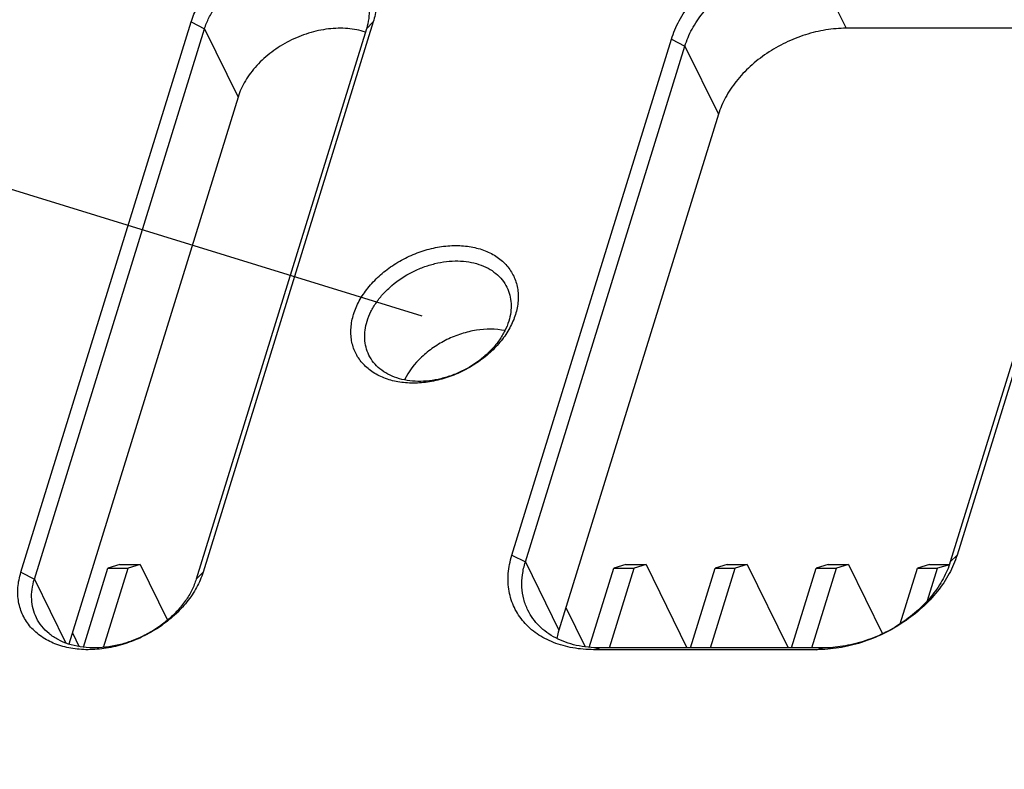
# Model space of a CAD drawing. Header units: millimetres. Extents: x 0 to 420, y 0 to 297.
# Tile 11 of 54: x 64 to 94, y 90 to 113. Entities that reach past the tile are written whole.
import ezdxf

# ---------------------------------------------------------------- set-up
doc = ezdxf.new("R2010")
doc.units = ezdxf.units.MM
doc.header["$LTSCALE"] = 23.1
doc.header["$PDMODE"] = 3
doc.header["$PDSIZE"] = 8
doc.layers.get('0').update_dxf_attribs({"linetype": 'CONTINUOUS'})
doc.layers.get('Defpoints').update_dxf_attribs({"linetype": 'CONTINUOUS'})
doc.layers.add('00_COMPONENTS', color=7, linetype='CONTINUOUS')
doc.layers.add('51__DRAFT_DIMS', color=7, linetype='CONTINUOUS')
doc.styles.get("Standard").update_dxf_attribs({"font": 'simfang.ttf'})
doc.dimstyles.new('DIMSTYLE_1', dxfattribs={"dimtxt": 4, "dimasz": 3, "dimexe": 2.5, "dimexo": 0.5, "dimgap": 1, "dimtad": 1, "dimlfac": 1.5, "dimdsep": 46, "dimtxsty": 'STANDARD', "dimblk": '_FILLED', "dimblk1": '_FILLED', "dimblk2": '_FILLED', "dimcen": 0.09, "dimclrt": 7, "dimazin": 2, "dimtp": 0.3, "dimtm": 0.3, "dimtfac": 1, "dimtofl": 0, "dimtmove": 0, "dimatfit": 3, "dimldrblk": '_FILLED', "dimfxl": 1, "dimtolj": 1, "dimarcsym": 0})
doc.dimstyles.new('DIMSTYLE_3', dxfattribs={"dimtxt": 4, "dimasz": 3, "dimexe": 2.5, "dimexo": 0.5, "dimgap": 1, "dimtad": 1, "dimlfac": 1.5, "dimdsep": 46, "dimtxsty": 'STANDARD', "dimblk": '_FILLED', "dimblk1": '_FILLED', "dimblk2": '_FILLED', "dimcen": 0.09, "dimclrt": 7, "dimazin": 2, "dimtp": 0.2, "dimtm": 0.2, "dimtfac": 1, "dimtofl": 0, "dimtmove": 0, "dimatfit": 3, "dimldrblk": '_FILLED', "dimfxl": 1, "dimtolj": 1, "dimarcsym": 0})

# ---------------------------------------------------------------- blocks, each defined once
blk = doc.blocks.new('_FILLED')
at = {"color": 0, "linetype": 'ByBlock'}
blk.add_solid([(0, 0), (-1, 0.1667), (-1, -0.1667)], dxfattribs=at)
blk = doc.blocks.new('*D12')
at = {"layer": '51__DRAFT_DIMS', "color": 0, "lineweight": -2}
for p, q in [((80.006, 115.259), (52.043, 123.9)), ((53.545, 120.296), (51.767, 114.54)), ((76.456, 103.77), (48.492, 112.412))]:
    blk.add_line(p, q, dxfattribs=at)
at = {"layer": 'Defpoints', "color": 0}
for p in [(80.484, 115.111), (50.881, 111.673), (76.934, 103.622)]:
    blk.add_point(p, dxfattribs=at)
at = {"layer": '51__DRAFT_DIMS', "color": 0, "linetype": 'ByBlock', "lineweight": -2, "xscale": 3, "yscale": 3, "zscale": 3}
for p, rotation in [((54.431, 123.162), 72.82762856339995), ((50.881, 111.673), 252.8276285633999)]:
    blk.add_blockref('_FILLED', p, dxfattribs=dict(at, rotation=rotation))
at = {"layer": '51__DRAFT_DIMS', "color": 7, "insert": (46.605, 119.288), "char_height": 4, "attachment_point": 2, "rotation": 72.8276, "line_spacing_factor": 0.9}
blk.add_mtext('\\A1;22{}{{\\H0.7x;}{}}', dxfattribs=at)
blk = doc.blocks.new('*D13')
at = {"layer": '51__DRAFT_DIMS', "color": 0, "lineweight": -2}
for p, q in [((67.883, 119.752), (41.743, 127.829)), ((43.246, 124.225), (28.832, 77.579)), ((51.697, 67.373), (25.557, 75.451))]:
    blk.add_line(p, q, dxfattribs=at)
at = {"layer": 'Defpoints', "color": 0}
for p in [(68.361, 119.604), (27.946, 74.713), (52.175, 67.226)]:
    blk.add_point(p, dxfattribs=at)
at = {"layer": '51__DRAFT_DIMS', "color": 0, "linetype": 'ByBlock', "lineweight": -2, "xscale": 3, "yscale": 3, "zscale": 3}
for p, rotation in [((44.132, 127.091), 72.82762856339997), ((27.946, 74.713), 252.8276285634)]:
    blk.add_blockref('_FILLED', p, dxfattribs=dict(at, rotation=rotation))
at = {"layer": '51__DRAFT_DIMS', "color": 7, "insert": (29.988, 102.772), "char_height": 4, "attachment_point": 2, "rotation": 72.8276, "line_spacing_factor": 0.9}
blk.add_mtext('\\A1;100{}{{\\H0.7x;}{}}', dxfattribs=at)

msp = doc.modelspace()

# ---------------------------------------------------------------- linework, layer by layer
at = {"layer": '00_COMPONENTS', "color": 7}
for p, q in [((88.305, 114.5891), (89.3218, 112.517)), ((64.2795, 95.9964), (69.4436, 112.7074)), ((69.4436, 112.7074), (69.8523, 112.5002)), ((74.97, 112.7074), (69.8059, 95.9964)), ((74.97, 112.7074), (74.7646, 112.5002)), ((64.6882, 95.7892), (69.8523, 112.5002)), ((74.7646, 112.5002), (69.6005, 95.7892)), ((69.8523, 112.5002), (70.8691, 110.4282)), ((96.0762, 112.517), (89.3218, 112.517)), ((79.1779, 96.5186), (84.0192, 112.1852)), ((84.0192, 112.1852), (84.4279, 111.978)), ((97.5281, 112.1852), (92.6868, 96.5186)), ((79.5866, 96.3114), (84.4279, 111.978)), ((84.4279, 111.978), (85.4447, 109.9059)), ((97.3227, 111.978), (92.4814, 96.3114)), ((70.8691, 110.4282), (65.735, 93.8141)), ((85.4447, 109.9059), (80.6034, 94.2394)), ((79.1779, 96.5186), (79.5866, 96.3114)), ((92.6868, 96.5186), (92.4814, 96.3114)), ((67.2853, 96.2289), (66.9206, 96.1211)), ((67.2853, 96.2289), (67.8994, 96.2289)), ((67.8994, 96.2289), (67.5346, 96.1211)), ((67.8994, 96.2289), (68.7277, 94.541)), ((79.5866, 96.3114), (80.6034, 94.2394)), ((82.6364, 96.2289), (82.2716, 96.1211)), ((82.6364, 96.2289), (83.2504, 96.2289)), ((83.2504, 96.2289), (82.8857, 96.1211)), ((83.2504, 96.2289), (84.4912, 93.7004)), ((85.7066, 96.2289), (85.3418, 96.1211)), ((85.7066, 96.2289), (86.3206, 96.2289)), ((86.3206, 96.2289), (85.9559, 96.1211)), ((86.3206, 96.2289), (87.5614, 93.7004)), ((88.7768, 96.2289), (88.412, 96.1211)), ((88.7768, 96.2289), (89.3908, 96.2289)), ((89.3908, 96.2289), (89.0261, 96.1211)), ((89.3908, 96.2289), (90.4213, 94.1289)), ((91.847, 96.2289), (91.4822, 96.1211)), ((91.847, 96.2289), (92.4544, 96.2289)), ((92.4536, 96.2267), (92.0963, 96.1211)), ((64.2795, 95.9964), (64.6882, 95.7892)), ((66.1783, 93.7189), (66.9206, 96.1211)), ((66.7911, 93.715), (67.5346, 96.1211)), ((66.9206, 96.1211), (67.5346, 96.1211)), ((69.8059, 95.9964), (69.6005, 95.7892)), ((81.5282, 93.7155), (82.2716, 96.1211)), ((82.1376, 93.7004), (82.8857, 96.1211)), ((82.2716, 96.1211), (82.8857, 96.1211)), ((84.5938, 93.7004), (85.3418, 96.1211)), ((85.2078, 93.7004), (85.9559, 96.1211)), ((85.3418, 96.1211), (85.9559, 96.1211)), ((87.664, 93.7004), (88.412, 96.1211)), ((88.278, 93.7004), (89.0261, 96.1211)), ((88.412, 96.1211), (89.0261, 96.1211)), ((90.96, 94.4312), (91.4822, 96.1211)), ((91.4822, 96.1211), (92.0963, 96.1211)), ((91.7932, 95.1405), (92.0963, 96.1211)), ((64.6882, 95.7892), (65.6414, 93.8469)), ((80.8171, 94.931), (81.4069, 93.7291)), ((65.8429, 94.1632), (66.0519, 93.7373)), ((81.6675, 93.6464), (81.8499, 93.7004)), ((88.422, 93.6464), (81.6675, 93.6464)), ((88.6043, 93.7004), (81.8499, 93.7004)), ((88.422, 93.6464), (88.6043, 93.7004))]:
    msp.add_line(p, q, dxfattribs=at)
for points, knots in [([(69.4436, 112.7074), (69.4926, 112.866), (69.6296, 113.1829), (69.9259, 113.6232), (70.308, 114.028), (70.7615, 114.3825), (71.2693, 114.6737), (71.8125, 114.8906), (72.3708, 115.0253), (72.9236, 115.0724), (73.4503, 115.0298), (73.9315, 114.8983), (74.2846, 114.7147), (74.5229, 114.5286), (74.677, 114.3731), (74.8072, 114.2013), (74.9121, 114.015), (74.9908, 113.816), (75.0424, 113.6063), (75.0665, 113.388), (75.0617, 113.0844), (75.0159, 112.8561), (74.97, 112.7074)], [0, 0, 0, 0, 0.0610728, 0.1260045, 0.1942856, 0.2649997, 0.336966, 0.4088767, 0.4794293, 0.5474599, 0.6120808, 0.672823, 0.7297742, 0.7570858, 0.7837831, 0.8100557, 0.836119, 0.8622016, 0.888531, 0.915319, 0.9427499, 1, 1, 1, 1]), ([(84.0192, 112.1852), (84.0791, 112.3791), (84.2465, 112.7664), (84.6087, 113.3045), (85.0757, 113.7993), (85.63, 114.2326), (86.2506, 114.5884), (86.9146, 114.8536), (87.5968, 115.0181), (88.0579, 115.0574), (88.284, 115.0574)], [0, 0, 0, 0, 0.1115566, 0.2301621, 0.3548856, 0.4840531, 0.6155081, 0.7468615, 0.875734, 1, 1, 1, 1]), ([(69.8523, 112.5002), (69.8874, 112.6138), (69.9799, 112.8408), (70.1733, 113.1632), (70.4199, 113.4687), (70.8149, 113.8468), (71.2843, 114.156), (71.798, 114.3811), (72.1978, 114.5039), (72.6004, 114.5766), (72.996, 114.5976), (73.375, 114.566), (73.7278, 114.4825), (74.0458, 114.3487), (74.3209, 114.1673), (74.5453, 113.9426), (74.6574, 113.7667), (74.7024, 113.675)], [0, 0, 0, 0, 0.0589808, 0.1210358, 0.1859281, 0.2531829, 0.391813, 0.4618181, 0.5310856, 0.5988232, 0.6643434, 0.7271225, 0.78686, 0.8435376, 0.8974662, 0.9493015, 1, 1, 1, 1]), ([(84.4279, 111.978), (84.4824, 112.1542), (84.6345, 112.5064), (84.9638, 112.9955), (85.3884, 113.4454), (85.8922, 113.8392), (86.4565, 114.1627), (87.06, 114.4038), (87.6803, 114.5534), (88.0995, 114.5891), (88.305, 114.5891)], [0, 0, 0, 0, 0.1115566, 0.2301621, 0.3548856, 0.4840531, 0.6155081, 0.7468615, 0.875734, 1, 1, 1, 1]), ([(74.7024, 113.675), (74.7447, 113.5889), (74.812, 113.4055), (74.8556, 113.1117), (74.8418, 112.805), (74.7959, 112.6016), (74.7646, 112.5002)], [0, 0, 0, 0, 0.2390843, 0.4829163, 0.7355752, 1, 1, 1, 1]), ([(74.7347, 112.4034), (74.5611, 112.4593), (74.2838, 112.5108), (73.9054, 112.5212), (73.5048, 112.4923), (72.9985, 112.3823), (72.4165, 112.1448), (71.8843, 111.8133), (71.5013, 111.4689), (71.2469, 111.1629), (71.0385, 110.8528), (70.9222, 110.6), (70.8691, 110.4282)], [0, 0, 0, 0, 0.1154051, 0.176379, 0.2392189, 0.369116, 0.5022027, 0.6349504, 0.7638806, 0.8260473, 0.8862566, 1, 1, 1, 1]), ([(89.3218, 112.517), (89.1163, 112.517), (88.6971, 112.4813), (88.0768, 112.3318), (87.4733, 112.0907), (86.909, 111.7672), (86.4052, 111.3733), (85.9806, 110.9235), (85.6514, 110.4343), (85.4992, 110.0822), (85.4447, 109.9059)], [0, 0, 0, 0, 0.124266, 0.2531385, 0.3844919, 0.5159469, 0.6451144, 0.7698379, 0.8884434, 1, 1, 1, 1]), ([(74.3757, 103.8297), (74.4193, 103.9707), (74.541, 104.2524), (74.8044, 104.6437), (75.1441, 105.0036), (75.5472, 105.3187), (75.9985, 105.5775), (76.4814, 105.7704), (76.9777, 105.89), (77.469, 105.9319), (77.9372, 105.894), (78.3649, 105.7772), (78.6788, 105.614), (78.8906, 105.4485), (79.0276, 105.3103), (79.1433, 105.1576), (79.2366, 104.992), (79.3065, 104.8151), (79.3524, 104.6287), (79.3738, 104.4347), (79.3695, 104.1648), (79.3289, 103.9619), (79.288, 103.8297)], [0, 0, 0, 0, 0.0610728, 0.1260045, 0.1942856, 0.2649997, 0.336966, 0.4088767, 0.4794293, 0.5474599, 0.6120808, 0.672823, 0.7297742, 0.7570858, 0.7837831, 0.8100557, 0.836119, 0.8622016, 0.888531, 0.915319, 0.9427499, 1, 1, 1, 1]), ([(74.7844, 103.6225), (74.8151, 103.7219), (74.8961, 103.9205), (75.0653, 104.2026), (75.281, 104.4699), (75.6266, 104.8008), (76.0374, 105.0713), (76.4869, 105.2683), (76.8367, 105.3757), (77.189, 105.4394), (77.5352, 105.4577), (77.8667, 105.4301), (78.1755, 105.357), (78.4537, 105.2399), (78.6944, 105.0812), (78.8908, 104.8846), (78.9888, 104.7307), (79.0282, 104.6504)], [0, 0, 0, 0, 0.0589808, 0.1210358, 0.1859281, 0.2531829, 0.391813, 0.4618181, 0.5310856, 0.5988232, 0.6643434, 0.7271225, 0.78686, 0.8435376, 0.8974662, 0.9493015, 1, 1, 1, 1]), ([(79.0282, 104.6504), (79.0652, 104.5751), (79.1241, 104.4146), (79.1623, 104.1576), (79.1502, 103.8892), (79.1101, 103.7112), (79.0827, 103.6225)], [0, 0, 0, 0, 0.2390843, 0.4829163, 0.7355752, 1, 1, 1, 1]), ([(79.288, 103.8297), (79.2444, 103.6887), (79.1227, 103.407), (78.8593, 103.0157), (78.5196, 102.6558), (78.1165, 102.3407), (77.6651, 102.0819), (77.1823, 101.889), (76.686, 101.7694), (76.1947, 101.7275), (75.7264, 101.7654), (75.2987, 101.8822), (74.9849, 102.0454), (74.7731, 102.2109), (74.6361, 102.3491), (74.5204, 102.5017), (74.4271, 102.6674), (74.3571, 102.8443), (74.3113, 103.0307), (74.2899, 103.2247), (74.2942, 103.4946), (74.3348, 103.6975), (74.3757, 103.8297)], [0, 0, 0, 0, 0.0610728, 0.1260045, 0.1942856, 0.2649997, 0.336966, 0.4088767, 0.4794293, 0.5474599, 0.6120808, 0.672823, 0.7297742, 0.7570858, 0.7837831, 0.8100557, 0.836119, 0.8622016, 0.888531, 0.915319, 0.9427499, 1, 1, 1, 1]), ([(74.8388, 102.5946), (74.8018, 102.6699), (74.7429, 102.8304), (74.7048, 103.0874), (74.7168, 103.3558), (74.757, 103.5338), (74.7844, 103.6225)], [0, 0, 0, 0, 0.2390843, 0.4829163, 0.7355752, 1, 1, 1, 1]), ([(79.0827, 103.6225), (79.052, 103.5231), (78.971, 103.3244), (78.8018, 103.0424), (78.586, 102.7751), (78.2404, 102.4442), (77.8297, 102.1737), (77.3802, 101.9767), (77.0304, 101.8693), (76.6781, 101.8056), (76.3319, 101.7873), (76.0003, 101.8149), (75.6916, 101.888), (75.4133, 102.0051), (75.1727, 102.1638), (74.9763, 102.3604), (74.8782, 102.5143), (74.8388, 102.5946)], [0, 0, 0, 0, 0.0589808, 0.1210358, 0.1859281, 0.2531829, 0.391813, 0.4618181, 0.5310856, 0.5988232, 0.6643434, 0.7271225, 0.78686, 0.8435376, 0.8974662, 0.9493015, 1, 1, 1, 1]), ([(78.9668, 103.3349), (78.6834, 103.3916), (78.3072, 103.3894), (77.8719, 103.3037), (77.5702, 103.22), (77.2036, 103.0721), (76.8624, 102.8726), (76.6115, 102.6852), (76.2774, 102.3934), (76.0455, 102.0971), (75.917, 101.8383)], [0, 0, 0, 0, 0.2400956, 0.3039834, 0.3688144, 0.4999998, 0.6311853, 0.6960163, 0.7599042, 1, 1, 1, 1]), ([(81.6675, 93.6464), (81.4528, 93.6464), (81.0352, 93.6801), (80.537, 93.8164), (80.1804, 93.9794), (79.9398, 94.1245), (79.7242, 94.2928), (79.5359, 94.4828), (79.3768, 94.6927), (79.2485, 94.9204), (79.1524, 95.1637), (79.0893, 95.42), (79.0598, 95.6868), (79.0643, 95.9614), (79.1024, 96.2411), (79.1493, 96.4262), (79.1779, 96.5186)], [0, 0, 0, 0, 0.1427385, 0.2769094, 0.3408842, 0.4029095, 0.4632369, 0.5222075, 0.58024, 0.6378102, 0.695423, 0.7535809, 0.8127519, 0.8733427, 0.9356799, 1, 1, 1, 1]), ([(92.6868, 96.5186), (92.6268, 96.3248), (92.4594, 95.9374), (92.0973, 95.3994), (91.6302, 94.9045), (91.076, 94.4713), (90.4553, 94.1154), (89.7914, 93.8502), (89.1092, 93.6857), (88.648, 93.6464), (88.422, 93.6464)], [0, 0, 0, 0, 0.1115566, 0.2301621, 0.3548856, 0.4840531, 0.6155081, 0.7468615, 0.875734, 1, 1, 1, 1]), ([(79.6643, 94.843), (79.6115, 94.9506), (79.5273, 95.1799), (79.4728, 95.5471), (79.4901, 95.9304), (79.5474, 96.1847), (79.5866, 96.3114)], [0, 0, 0, 0, 0.2390843, 0.4829163, 0.7355752, 1, 1, 1, 1]), ([(92.4814, 96.3114), (92.4269, 96.1352), (92.2748, 95.7831), (91.9455, 95.2939), (91.5209, 94.8441), (91.0171, 94.4502), (90.4528, 94.1267), (89.8493, 93.8856), (89.229, 93.736), (88.8098, 93.7004), (88.6043, 93.7004)], [0, 0, 0, 0, 0.1115566, 0.2301621, 0.3548856, 0.4840531, 0.6155081, 0.7468615, 0.875734, 1, 1, 1, 1]), ([(69.8059, 95.9964), (69.7568, 95.8378), (69.6199, 95.5209), (69.3236, 95.0807), (68.9414, 94.6758), (68.488, 94.3213), (67.9802, 94.0301), (67.437, 93.8132), (66.8786, 93.6786), (66.3259, 93.6315), (65.7991, 93.6741), (65.318, 93.8055), (64.9648, 93.9891), (64.7265, 94.1753), (64.5725, 94.3307), (64.4423, 94.5025), (64.3373, 94.6888), (64.2587, 94.8878), (64.207, 95.0975), (64.183, 95.3158), (64.1878, 95.6194), (64.2336, 95.8477), (64.2795, 95.9964)], [0, 0, 0, 0, 0.0610728, 0.1260045, 0.1942856, 0.2649997, 0.336966, 0.4088767, 0.4794293, 0.5474599, 0.6120808, 0.672823, 0.7297742, 0.7570858, 0.7837831, 0.8100557, 0.836119, 0.8622016, 0.888531, 0.915319, 0.9427499, 1, 1, 1, 1]), ([(64.7504, 94.6144), (64.7082, 94.7006), (64.6408, 94.884), (64.5972, 95.1777), (64.611, 95.4844), (64.6569, 95.6879), (64.6882, 95.7892)], [0, 0, 0, 0, 0.2390843, 0.4829163, 0.7355752, 1, 1, 1, 1]), ([(69.6005, 95.7892), (69.5654, 95.6757), (69.4729, 95.4486), (69.2795, 95.1262), (69.0329, 94.8207), (68.6379, 94.4426), (68.1686, 94.1334), (67.6548, 93.9083), (67.255, 93.7855), (66.8524, 93.7128), (66.4568, 93.6919), (66.0779, 93.7234), (65.725, 93.8069), (65.407, 93.9408), (65.1319, 94.1221), (64.9075, 94.3468), (64.7954, 94.5227), (64.7504, 94.6144)], [0, 0, 0, 0, 0.0589808, 0.1210358, 0.1859281, 0.2531829, 0.391813, 0.4618181, 0.5310856, 0.5988232, 0.6643434, 0.7271225, 0.78686, 0.8435376, 0.8974662, 0.9493015, 1, 1, 1, 1]), ([(81.8499, 93.7004), (81.6098, 93.7004), (81.2541, 93.7357), (80.8088, 93.8641), (80.5077, 93.995), (80.238, 94.1606), (80.0039, 94.3585), (79.8092, 94.5858), (79.7073, 94.7553), (79.6643, 94.843)], [0, 0, 0, 0, 0.2773896, 0.4084952, 0.5344231, 0.6556036, 0.7728147, 0.8871598, 1, 1, 1, 1]), ([(80.6034, 94.2394), (80.5969, 94.2184), (80.5723, 94.1352), (80.5522, 94.0507), (80.5398, 93.9871)], [0, 0, 0, 0, 0.253014, 1, 1, 1, 1])]:
    msp.add_open_spline(points, degree=3, knots=knots, dxfattribs=at)

# ---------------------------------------------------------------- dimensions: what is measured, and where the dimension line sits
at = {"layer": '51__DRAFT_DIMS', "color": 7}
for base, p1, p2, text, dimstyle, picture, middle in [((27.9459, 74.7129), (68.361, 119.604), (52.1748, 67.2256), '100{}{{\\H0.7x;}{}}', 'DIMSTYLE_1', '*D13', (32.5357, 101.9847)), ((50.8808, 111.6734), (80.4838, 115.1113), (76.9335, 103.6225), '22{}{{\\H0.7x;}{}}', 'DIMSTYLE_3', '*D12', (49.1527, 118.5004))]:
    dim = msp.add_linear_dim(base=base, p1=p1, p2=p2, angle=252.82763, text=text, dimstyle=dimstyle, override={"dimlfac": 1.5}, dxfattribs=at)
    dim.commit()
    dim.dimension.update_dxf_attribs({"geometry": picture, "text_midpoint": middle})

doc.saveas('drawing.dxf')
